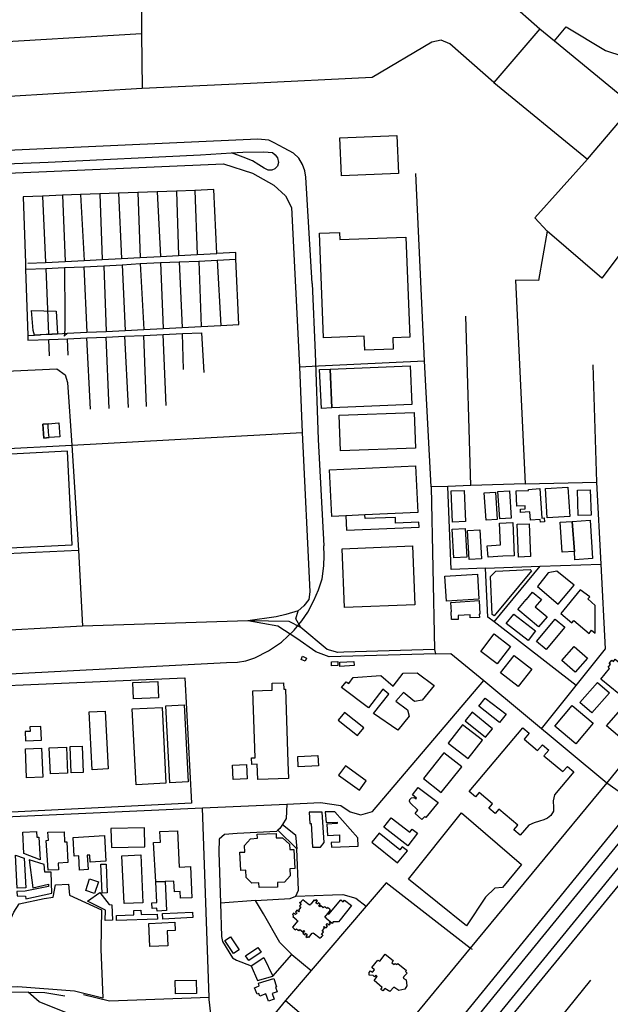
# Model space of a CAD drawing. Header units: millimetres. Extents: x 664923 to 767831, y 3118803 to 3207600.
# Tile 51 of 256: x 702927 to 703702, y 3153083 to 3154375. Entities that reach past the tile are written whole.
import ezdxf

# ---------------------------------------------------------------- set-up
doc = ezdxf.new("R2010")
doc.units = ezdxf.units.MM
for name, color, linetype in [('buildings', 5, 'Continuous'), ('parks', 8, 'Continuous'), ('roads_1', 1, 'Continuous'), ('roads_2', 2, 'Continuous'), ('roads_3', 3, 'Continuous'), ('water', 7, 'Continuous')]:
    doc.layers.add(name, color=color, linetype=linetype)

msp = doc.modelspace()

# ---------------------------------------------------------------- linework, layer by layer
at = {"layer": 'buildings'}
for points in [[(703346.99, 3154220.03), (703421.72, 3154223.06), (703423.76, 3154173.22), (703349.03, 3154170.19), (703346.99, 3154220.03)], [(703320.2, 3154095.05), (703346.69, 3154096.06), (703347.05, 3154086.59), (703433.67, 3154089.91), (703438.71, 3153958.81), (703416.29, 3153957.94), (703416.87, 3153942.79), (703379.76, 3153941.37), (703379.04, 3153959.81), (703325.48, 3153957.76), (703320.2, 3154095.05)], [(702942.35, 3153993.74), (702974.84, 3153992.93), (702976.65, 3153962.98), (702946.49, 3153961.44), (702944.64, 3153967.39), (702942.35, 3153993.74)], [(703334.2, 3153916.6), (703439.15, 3153920.94), (703441.26, 3153870.08), (703336.32, 3153865.76), (703334.2, 3153916.6)], [(703320.47, 3153916.05), (703334.2, 3153916.6), (703336.32, 3153865.76), (703322.75, 3153865.19), (703320.47, 3153916.05)], [(703346.09, 3153856.33), (703444.44, 3153859.76), (703446.08, 3153812.98), (703347.73, 3153809.56), (703346.09, 3153856.33)], [(702958.62, 3153826.29), (702957.4, 3153844.42), (702964.57, 3153844.96), (702978.3, 3153846.02), (702979.7, 3153827.91), (702965.58, 3153826.82), (702958.62, 3153826.29)], [(702957.4, 3153844.42), (702958.62, 3153826.29), (702965.58, 3153826.82), (702964.78, 3153833.83), (702964.62, 3153842.1), (702964.57, 3153844.96)], [(702905.15, 3153681.6), (702995.97, 3153686.26), (702989.63, 3153809), (702898.81, 3153804.35), (702905.15, 3153681.6)], [(703333.58, 3153784.69), (703446.44, 3153789.94), (703449.31, 3153728.71), (703379.93, 3153725.39), (703354.83, 3153724.39), (703336.45, 3153723.45), (703333.58, 3153784.69)], [(703492.94, 3153756.91), (703510.11, 3153757.6), (703511.75, 3153716.72), (703494.58, 3153716.04), (703492.94, 3153756.91)], [(703536.4, 3153754.32), (703550.98, 3153755.25), (703553.3, 3153719.25), (703538.73, 3153718.32), (703536.4, 3153754.32)], [(703569.61, 3153757.09), (703571.87, 3153721.07), (703556.69, 3153720.13), (703554.44, 3153756.15), (703569.61, 3153757.09)], [(703611.99, 3153721.2), (703615.21, 3153721.43), (703615.58, 3153716.38), (703609.99, 3153715.97), (703609.73, 3153719.54), (703596.87, 3153718.73), (703596.19, 3153729.57), (703584.05, 3153728.69), (703583.74, 3153732.84), (703590.09, 3153733.29), (703589.86, 3153737.42), (703579.15, 3153736.99), (703578.34, 3153756.9), (703594.41, 3153757.55), (703594.32, 3153758.9), (703609.53, 3153759.87), (703611.99, 3153721.2)], [(703616.81, 3153759.99), (703646.23, 3153761.75), (703648.54, 3153723.54), (703619.12, 3153721.77), (703616.81, 3153759.99)], [(703658.58, 3153757.77), (703675.34, 3153758.39), (703676.57, 3153725.07), (703659.81, 3153724.44), (703658.58, 3153757.77)], [(703354.83, 3153724.39), (703355.59, 3153705.38), (703450.94, 3153709.17), (703450.66, 3153715.99), (703420.1, 3153714.77), (703419.81, 3153722.14), (703380.12, 3153720.56), (703379.93, 3153725.39), (703354.83, 3153724.39)], [(703540.42, 3153684.93), (703557.51, 3153686.01), (703556.41, 3153714.79), (703573.82, 3153715.46), (703575.49, 3153671.8), (703560.76, 3153671.23), (703560.78, 3153671.14), (703541.39, 3153669.92), (703540.42, 3153684.93)], [(703595.22, 3153713.84), (703596.9, 3153670.65), (703581.38, 3153670.05), (703579.7, 3153713.24), (703595.22, 3153713.84)], [(703635.98, 3153715.86), (703651.9, 3153716.92), (703654.57, 3153677.41), (703638.63, 3153676.35), (703635.98, 3153715.86)], [(703651.9, 3153716.92), (703675.23, 3153718.45), (703678.55, 3153668.03), (703655.24, 3153666.51), (703654.57, 3153677.41), (703651.9, 3153716.92)], [(703494.27, 3153706.79), (703511.33, 3153707.8), (703513.61, 3153670.17), (703496.54, 3153669.15), (703494.27, 3153706.79)], [(703514.29, 3153704.82), (703530.68, 3153705.8), (703532.96, 3153667.92), (703516.57, 3153666.94), (703514.29, 3153704.82)], [(703350.14, 3153680.93), (703442.32, 3153684.7), (703445.49, 3153607.61), (703353.31, 3153603.85), (703350.14, 3153680.93)], [(703484.89, 3153645.13), (703527.35, 3153647.82), (703529.46, 3153614.8), (703486.98, 3153612.11), (703484.89, 3153645.13)], [(703606.09, 3153631.32), (703633.44, 3153608.45), (703654.16, 3153633.08), (703631.77, 3153651.41), (703620.42, 3153649.6), (703606.09, 3153631.32)], [(703599.71, 3153624.04), (703611.29, 3153614.56), (703603.17, 3153604.76), (703618.87, 3153591.63), (703607.71, 3153578.42), (703580.36, 3153601.29), (703591.52, 3153614.5), (703591.69, 3153614.35), (703599.71, 3153624.04)], [(703662.39, 3153626.98), (703636.91, 3153596.03), (703651.07, 3153583.79), (703654.03, 3153586.85), (703674.08, 3153569.62), (703677.25, 3153574.3), (703681.98, 3153570.23), (703682.04, 3153606.51), (703672.13, 3153615.13), (703674.88, 3153617.72), (703662.39, 3153626.98)], [(703502.36, 3153588.34), (703493.59, 3153588), (703493.2, 3153598.13), (703493.25, 3153598.13), (703492.45, 3153610.59), (703529.58, 3153612.94), (703530.72, 3153595.05), (703529.76, 3153594.99), (703530.02, 3153590.94), (703518.13, 3153590.19), (703517.87, 3153594.24), (703502.18, 3153593.25), (703502.36, 3153588.34)], [(703565.34, 3153582.99), (703575.06, 3153595.4), (703603.61, 3153573.27), (703593.89, 3153560.86), (703565.34, 3153582.99)], [(703605.02, 3153559.41), (703629.6, 3153588.73), (703642.3, 3153578.2), (703617.71, 3153548.87), (703605.02, 3153559.41)], [(703531.74, 3153546.17), (703549.28, 3153569.22), (703570.92, 3153552.93), (703553.38, 3153529.87), (703531.74, 3153546.17)], [(703654.16, 3153552.64), (703671.72, 3153537.49), (703655.78, 3153519.19), (703638.21, 3153534.33), (703654.16, 3153552.64)], [(703296.09, 3153535.84), (703297.93, 3153539.92), (703303.22, 3153537.56), (703301.39, 3153533.48), (703296.09, 3153535.84)], [(703336.03, 3153532.52), (703344.27, 3153532.89), (703344.51, 3153527.81), (703336.26, 3153527.43), (703336.03, 3153532.52)], [(703346.81, 3153532.06), (703365.5, 3153533.08), (703365.8, 3153527.66), (703347.11, 3153526.65), (703346.81, 3153532.06)], [(703557.85, 3153518.18), (703575.77, 3153540.94), (703598.76, 3153523.02), (703580.84, 3153500.27), (703557.85, 3153518.18)], [(703689.46, 3153510.11), (703700.89, 3153523.76), (703698.86, 3153525.44), (703701.89, 3153529.07), (703700.06, 3153530.59), (703703.65, 3153534.87), (703705.76, 3153533.11), (703708.29, 3153536.13), (703713.46, 3153531.84), (703719.67, 3153539.26), (703728.25, 3153532.16), (703732.76, 3153537.55), (703741.38, 3153530.42), (703736.9, 3153525.06), (703738.38, 3153523.83), (703731.96, 3153516.16), (703733.26, 3153515.09), (703712.88, 3153490.71), (703689.46, 3153510.11)], [(703075.32, 3153505.62), (703108.17, 3153506.91), (703109.02, 3153485.23), (703076.17, 3153483.94), (703075.32, 3153505.62)], [(703364.54, 3153511.98), (703400.98, 3153514.58), (703417, 3153500.8), (703430.17, 3153517.7), (703448.56, 3153518.34), (703470.54, 3153501.72), (703455.1, 3153482.17), (703444.94, 3153480.68), (703430.28, 3153492.52), (703420.62, 3153480.92), (703435.6, 3153469.73), (703437.72, 3153461.27), (703422.92, 3153443.03), (703391, 3153465.04), (703411.27, 3153490.23), (703403.59, 3153496.64), (703384.63, 3153472.12), (703349, 3153498.97), (703355.11, 3153506.59), (703358.78, 3153504.03), (703364.54, 3153511.98)], [(703685.1, 3153505.67), (703700.79, 3153492.03), (703677.65, 3153465.68), (703661.95, 3153479.32), (703685.1, 3153505.67)], [(703258.11, 3153504.54), (703273.15, 3153505.07), (703273.45, 3153496.6), (703275.54, 3153496.69), (703278.88, 3153401.02), (703279.62, 3153379.75), (703239.45, 3153378.35), (703238.75, 3153398.22), (703231.62, 3153397.97), (703231.31, 3153406.68), (703236.05, 3153406.84), (703232.98, 3153494.69), (703258.42, 3153495.57), (703258.11, 3153504.54)], [(703529.09, 3153474.29), (703537.5, 3153485.08), (703564.96, 3153463.93), (703556.56, 3153453.14), (703529.09, 3153474.29)], [(703018.32, 3153466.9), (703039.06, 3153467.95), (703042.96, 3153392.06), (703022.21, 3153391.01), (703018.32, 3153466.9)], [(703074.79, 3153470.83), (703113.91, 3153472.81), (703118.95, 3153373.48), (703079.83, 3153371.5), (703074.79, 3153470.83)], [(703118.55, 3153474.8), (703142.6, 3153476.04), (703147.85, 3153375.07), (703123.81, 3153373.84), (703118.55, 3153474.8)], [(703651.76, 3153475.2), (703679.39, 3153452.26), (703656.66, 3153425.13), (703629, 3153448.05), (703651.76, 3153475.2)], [(703696.96, 3153448.72), (703718.47, 3153473.57), (703744.63, 3153451.15), (703723.13, 3153426.3), (703696.96, 3153448.72)], [(703353.01, 3153466.29), (703344.83, 3153456.08), (703370.24, 3153435.93), (703378.42, 3153446.14), (703353.01, 3153466.29)], [(703520.62, 3153466.48), (703511.47, 3153455.27), (703538.23, 3153433.67), (703547.38, 3153444.89), (703520.62, 3153466.48)], [(702940.53, 3153447.3), (702940.79, 3153441.47), (702934.29, 3153441.18), (702934.82, 3153428.95), (702955.79, 3153429.87), (702954.99, 3153447.92), (702940.53, 3153447.3)], [(703507.87, 3153449.97), (703489.18, 3153425.94), (703515.45, 3153405.72), (703534.15, 3153429.75), (703507.87, 3153449.97)], [(703614.73, 3153409.42), (703639.65, 3153388.63), (703645.41, 3153395.46), (703653.81, 3153388.45), (703628.35, 3153358.25), (703626.83, 3153350.21), (703627.31, 3153341.71), (703627.4, 3153336.65), (703623.72, 3153331.03), (703619.5, 3153327.69), (703614.45, 3153325.3), (703609.06, 3153323.58), (703601.7, 3153321.49), (703594.9, 3153318.58), (703583.61, 3153305.18), (703575.21, 3153312.19), (703580.59, 3153318.58), (703555.68, 3153339.36), (703550.91, 3153333.7), (703542.51, 3153340.71), (703547.27, 3153346.37), (703529.65, 3153361.08), (703525.1, 3153355.67), (703516.69, 3153362.68), (703586.89, 3153445.95), (703595.29, 3153438.94), (703588.69, 3153431.13), (703606.33, 3153416.42), (703612.7, 3153423.98), (703621.11, 3153416.98), (703614.73, 3153409.42)], [(702934.75, 3153418.47), (702955.8, 3153419.26), (702957.22, 3153381.38), (702936.17, 3153380.6), (702934.75, 3153418.47)], [(702965.93, 3153419.7), (702988.47, 3153420.62), (702989.87, 3153386.76), (702967.33, 3153385.83), (702965.93, 3153419.7)], [(702993.28, 3153421.47), (703009.11, 3153422.06), (703010.43, 3153387.45), (702994.61, 3153386.86), (702993.28, 3153421.47)], [(703291.84, 3153408.56), (703318.23, 3153409.64), (703318.79, 3153396.08), (703292.4, 3153395), (703291.84, 3153408.56)], [(703483.5, 3153413.43), (703456.59, 3153379.43), (703479.97, 3153361.12), (703506.88, 3153395.11), (703483.5, 3153413.43)], [(703206.21, 3153397.19), (703224.37, 3153398.01), (703225.23, 3153379.33), (703207.07, 3153378.49), (703206.21, 3153397.19)], [(703354.35, 3153396.29), (703345.42, 3153384.18), (703372.71, 3153364.22), (703381.66, 3153376.34), (703354.35, 3153396.29)], [(703449.79, 3153367.99), (703475.87, 3153348.01), (703459.93, 3153328.48), (703458.26, 3153329.94), (703454.52, 3153325.79), (703445.79, 3153333.81), (703449.45, 3153337.97), (703439.13, 3153347.67), (703438.47, 3153349.66), (703438.97, 3153352.13), (703440.91, 3153354.36), (703443.31, 3153354.66), (703445.35, 3153354.06), (703447.08, 3153353), (703447.61, 3153353.73), (703442.5, 3153358.35), (703449.79, 3153367.99)], [(703306.91, 3153335.22), (703307.64, 3153320.62), (703309.37, 3153320.63), (703310.93, 3153289.41), (703321.56, 3153289.5), (703326.39, 3153295.43), (703323.84, 3153335.53), (703306.91, 3153335.22)], [(703327.74, 3153335.72), (703328.88, 3153321.83), (703343.47, 3153322.35), (703343.58, 3153320.5), (703329.99, 3153319.73), (703330.78, 3153304.95), (703346.36, 3153305.59), (703346.76, 3153296.19), (703335.82, 3153295.53), (703335.99, 3153289.3), (703371.02, 3153290.98), (703370.59, 3153301.87), (703340.22, 3153335.73), (703327.74, 3153335.72)], [(703404.71, 3153315.53), (703414.44, 3153328.05), (703438.71, 3153309.36), (703441.79, 3153313.31), (703448.85, 3153307.88), (703436.04, 3153291.42), (703404.71, 3153315.53)], [(703506.64, 3153334.76), (703585.48, 3153266.86), (703560.28, 3153236.59), (703550.11, 3153235.76), (703538.16, 3153224.11), (703513.12, 3153186.23), (703437.07, 3153247.6), (703506.64, 3153334.76)], [(703090.56, 3153314.95), (703046.66, 3153313.81), (703047.31, 3153288.85), (703091.21, 3153289.99), (703090.56, 3153314.95)], [(702931.08, 3153309.06), (702949.02, 3153310), (702949.35, 3153302.66), (702952.11, 3153302.71), (702953.88, 3153272.88), (702932.4, 3153281.13), (702931.08, 3153309.06)], [(702964.03, 3153309.21), (702985.58, 3153309.79), (702986.01, 3153296.56), (702988.76, 3153296.61), (702990.29, 3153269.31), (702977.42, 3153268.46), (702977.99, 3153259.85), (702964.27, 3153259.2), (702961.68, 3153298.24), (702965.07, 3153298.51), (702964.03, 3153309.21)], [(703040.08, 3153271.08), (703019.48, 3153269.87), (703018.94, 3153279.04), (703015.6, 3153278.85), (703016.71, 3153260.15), (703005.73, 3153259.5), (703004.62, 3153278.21), (702998.59, 3153277.86), (702997.15, 3153302.34), (703038.21, 3153304.73), (703040.08, 3153271.08)], [(703110.98, 3153309.97), (703133.98, 3153311.15), (703136.46, 3153263.28), (703150.9, 3153264.02), (703153.02, 3153223.2), (703137.98, 3153222.42), (703137.54, 3153231.13), (703130.18, 3153230.74), (703129.44, 3153245.09), (703117.76, 3153244.43), (703105.49, 3153243.85), (703102.8, 3153295.8), (703111.7, 3153296.26), (703110.98, 3153309.97)], [(703216.03, 3153282.78), (703222.35, 3153283.08), (703221.91, 3153291.89), (703230.01, 3153300.59), (703238.82, 3153301.2), (703238.67, 3153306.74), (703263.29, 3153307.4), (703263.44, 3153301.86), (703271.93, 3153301.77), (703281.14, 3153293.62), (703281.41, 3153286.29), (703286.65, 3153286.56), (703288.01, 3153261.39), (703281.45, 3153261.04), (703281.97, 3153251.9), (703274.33, 3153243.68), (703265.23, 3153243.03), (703265.38, 3153237.16), (703240.99, 3153236.52), (703240.83, 3153242.55), (703231.6, 3153242.36), (703224.04, 3153249.63), (703223.55, 3153259.29), (703217.14, 3153258.99), (703216.03, 3153282.78)], [(703398.58, 3153307.73), (703389.05, 3153296.07), (703422.63, 3153268.94), (703435.54, 3153284.75), (703428.88, 3153290.12), (703425.51, 3153285.98), (703398.58, 3153307.73)], [(702921.66, 3153278.82), (702932.73, 3153275.26), (702935.05, 3153236.06), (702923.88, 3153235.71), (702921.66, 3153278.82)], [(702939.5, 3153273.08), (702944.41, 3153236.23), (702964.7, 3153240.82), (702964.92, 3153237.72), (702934.47, 3153231.64), (702923.47, 3153231.29), (702923.57, 3153225.57), (702934.75, 3153225.27), (702935.3, 3153221.52), (702969.02, 3153228.97), (702968.54, 3153256.75), (702959.84, 3153256.6), (702959, 3153266.89), (702939.5, 3153273.08)], [(703061.11, 3153278.22), (703085.89, 3153279.37), (703088.8, 3153216.54), (703064.02, 3153215.4), (703061.11, 3153278.22)], [(703033.67, 3153267.14), (703040.31, 3153267.39), (703041.77, 3153229.59), (703035.13, 3153229.35), (703033.67, 3153267.14)], [(703018.71, 3153247.97), (703030.34, 3153244.23), (703025.33, 3153228.84), (703013.7, 3153232.59), (703018.71, 3153247.97)], [(703107.12, 3153209.54), (703101.04, 3153209.17), (703100.58, 3153216.51), (703106.76, 3153216.89), (703105.49, 3153243.85), (703117.76, 3153244.43), (703119.55, 3153206.22), (703107.3, 3153205.64), (703107.12, 3153209.54)], [(703016.09, 3153218.84), (703032.33, 3153230.23), (703044.27, 3153214.25), (703047.72, 3153213.99), (703048.73, 3153193.57), (703039.37, 3153193.41), (703039.46, 3153206.98), (703016.09, 3153218.84)], [(703327.35, 3153197.75), (703331.39, 3153202.66), (703334.88, 3153206.9), (703333.55, 3153207.99), (703333.69, 3153208.17), (703332.67, 3153208.99), (703331.03, 3153210.33), (703331.55, 3153210.97), (703330.85, 3153210.1), (703329.79, 3153208.83), (703327.63, 3153210.6), (703326.61, 3153211.43), (703325.22, 3153209.73), (703321.42, 3153212.83), (703320.22, 3153211.38), (703319.24, 3153212.19), (703321.38, 3153214.8), (703318.95, 3153216.78), (703318.07, 3153215.7), (703318.32, 3153215.5), (703317.78, 3153214.84), (703315.69, 3153216.54), (703317.75, 3153219.03), (703315.78, 3153220.64), (703314.7, 3153219.31), (703313.43, 3153220.33), (703309, 3153214.94), (703308.57, 3153215.28), (703307.02, 3153213.41), (703298.26, 3153220.25), (703297.2, 3153218.9), (703297.03, 3153219.04), (703296.21, 3153218.01), (703294.9, 3153216.34), (703294.26, 3153216.85), (703295.13, 3153216.17), (703296.43, 3153215.15), (703294.7, 3153212.96), (703293.89, 3153211.94), (703295.62, 3153210.58), (703292.58, 3153206.74), (703294.06, 3153205.58), (703293.27, 3153204.58), (703290.6, 3153206.67), (703288.65, 3153204.21), (703289.75, 3153203.35), (703289.95, 3153203.61), (703290.63, 3153203.08), (703288.96, 3153200.96), (703286.41, 3153202.96), (703284.85, 3153200.97), (703286.19, 3153199.92), (703285.19, 3153198.65), (703290.7, 3153194.34), (703290.36, 3153193.91), (703291.75, 3153192.83), (703284.94, 3153184.39), (703286.28, 3153183.33), (703286.14, 3153183.15), (703287.18, 3153182.32), (703289.01, 3153181.23), (703290.04, 3153182.52), (703292.23, 3153180.77), (703293.24, 3153179.95), (703294.62, 3153181.66), (703298.46, 3153178.59), (703299.64, 3153180.05), (703300.63, 3153179.26), (703298.51, 3153176.63), (703300.96, 3153174.67), (703301.84, 3153175.75), (703301.58, 3153175.95), (703302.11, 3153176.62), (703304.22, 3153174.94), (703302.19, 3153172.43), (703304.17, 3153170.84), (703305.25, 3153172.17), (703306.51, 3153171.16), (703310.9, 3153176.6), (703311.33, 3153176.25), (703312.07, 3153177.16), (703321.22, 3153169.94), (703322.29, 3153171.29), (703322.46, 3153171.15), (703323.29, 3153172.18), (703324.61, 3153173.83), (703325.25, 3153173.32), (703324.38, 3153174.01), (703323.08, 3153175.03), (703324.83, 3153177.22), (703325.64, 3153178.23), (703323.91, 3153179.6), (703326.97, 3153183.43), (703325.5, 3153184.59), (703326.29, 3153185.59), (703328.95, 3153183.49), (703330.91, 3153185.94), (703329.81, 3153186.81), (703329.61, 3153186.55), (703328.93, 3153187.08), (703330.61, 3153189.18), (703333.15, 3153187.17), (703334.74, 3153189.15), (703333.4, 3153190.22), (703334.4, 3153191.47), (703328.91, 3153195.81), (703329.26, 3153196.24), (703327.35, 3153197.75)], [(703331.39, 3153202.66), (703332.47, 3153201.72), (703348.27, 3153220.46), (703351.45, 3153218), (703352.89, 3153219.84), (703362.08, 3153212.89), (703347.24, 3153194.09), (703345.2, 3153191.36), (703338.4, 3153191.59), (703336.95, 3153189.49), (703334.4, 3153191.47), (703328.91, 3153195.81), (703329.26, 3153196.24), (703327.35, 3153197.75), (703331.39, 3153202.66)], [(703076.92, 3153200.79), (703076.62, 3153206.47), (703086.14, 3153206.96), (703086.45, 3153201.1), (703107.59, 3153201.79), (703107.81, 3153195.09), (703054.11, 3153193.35), (703053.89, 3153200.04), (703076.92, 3153200.79)], [(703114.59, 3153202.4), (703153.81, 3153204.38), (703154.18, 3153197.25), (703114.94, 3153195.26), (703114.59, 3153202.4)], [(703096.4, 3153189.44), (703130.49, 3153191.09), (703131.01, 3153180.33), (703120.51, 3153179.82), (703121.46, 3153160.2), (703097.87, 3153159.06), (703096.4, 3153189.44)], [(703196.28, 3153167.07), (703203.49, 3153171.81), (703214.85, 3153154.68), (703207.63, 3153149.95), (703196.28, 3153167.07)], [(703223.46, 3153147.1), (703239.54, 3153157.79), (703243.72, 3153151.56), (703227.64, 3153140.87), (703223.46, 3153147.1)], [(703388.96, 3153131.6), (703396.61, 3153141.19), (703399.38, 3153139.99), (703406.41, 3153148.93), (703416.9, 3153140.92), (703415.05, 3153137.94), (703418.05, 3153135.48), (703419.61, 3153136.97), (703421.54, 3153135.43), (703422.89, 3153136.71), (703434.36, 3153127.67), (703433.11, 3153126.27), (703435.46, 3153124.32), (703430.89, 3153120.03), (703430.19, 3153117.82), (703433.82, 3153115.46), (703434.81, 3153107.39), (703432.03, 3153103.03), (703424.55, 3153101.53), (703417.61, 3153106.04), (703412.54, 3153100.17), (703405.92, 3153104.15), (703403.55, 3153100.85), (703400.76, 3153102.8), (703402.62, 3153105.26), (703391.9, 3153114.53), (703396.03, 3153119.64), (703393.99, 3153121.5), (703392.34, 3153119.58), (703390.62, 3153121.02), (703385.65, 3153121.46), (703385.48, 3153125.14), (703387.34, 3153127.37), (703389.91, 3153125.52), (703392.5, 3153128.73), (703388.96, 3153131.6)], [(703131.1, 3153114.64), (703158.51, 3153115.11), (703158.81, 3153097.55), (703131.4, 3153097.07), (703131.1, 3153114.64)], [(703241.16, 3153107.52), (703240.12, 3153110.86), (703260.23, 3153116.99), (703263.93, 3153106.25), (703262.58, 3153105.79), (703264.57, 3153099.77), (703258.32, 3153097.6), (703260.79, 3153089.99), (703253.42, 3153087.28), (703249.78, 3153097.09), (703242.17, 3153093.96), (703240.69, 3153097.49), (703238.58, 3153096.55), (703234.91, 3153104.74), (703237.23, 3153105.78), (703237.19, 3153105.88), (703241.16, 3153107.52)]]:
    msp.add_lwpolyline(points, close=True, dxfattribs=at)
at = {"layer": 'parks'}
msp.add_lwpolyline([(703544.56, 3153644.5), (703551.78, 3153651.44), (703596.76, 3153653.91), (703598.36, 3153651.9), (703549.54, 3153593.1), (703546.99, 3153594.6), (703544.56, 3153644.5)], close=True, dxfattribs=at)
at = {"layer": 'roads_1'}
for points in [[(703011.82, 3152432.57), (703046.68, 3152477.44), (704110.55, 3153781.73)], [(704107.34, 3153743.77), (703936.07, 3153536.62), (703145.85, 3152569.33), (703060.81, 3152465.24), (703025.85, 3152425.4)]]:
    msp.add_lwpolyline(points, dxfattribs=at)
at = {"layer": 'roads_2'}
msp.add_lwpolyline([(702464.02, 3154762.38), (702470.65, 3154756.31), (702647.38, 3154622.67), (702825.3, 3154492.8), (702855.88, 3154474.09), (703086.36, 3154415.36), (703235.26, 3154407.9), (703510.33, 3154447.27), (703519.35, 3154441.58), (703528.13, 3154435.29), (703609.23, 3154363.11), (703628.51, 3154347.29), (703731.94, 3154262.47), (703812.36, 3154196.52), (703863.83, 3154154.45), (703918.76, 3154109.26), (703955.39, 3154080.63), (704066.45, 3153985.98), (704145.33, 3153918.72), (704182.65, 3153887.54)], dxfattribs=at)
at = {"layer": 'roads_3'}
for points in [[(702456.11, 3151825.25), (702480.96, 3151847.66), (702515.47, 3151882.21), (702556.75, 3151929.98), (702675.89, 3152048.88), (702760.39, 3152130.97), (702766.04, 3152138.56), (702786.11, 3152165.57), (702789.66, 3152170.34), (702955.21, 3152379.92), (703317.27, 3152833.05), (703735.51, 3153346.59), (703781.51, 3153403.59), (704175.61, 3153878.24), (704182.65, 3153887.54), (704432.74, 3154192.97), (704467.52, 3154238.78), (704517.63, 3154303.23), (704571.51, 3154374.54), (704667.5, 3154499.62)], [(703086.36, 3154415.36), (703086.99, 3154356.84), (703087.77, 3154284.94), (702913.12, 3154274.4), (702866.53, 3154343.83), (702759.93, 3154342.01)], [(703609.23, 3154363.11), (703549.09, 3154292.67), (703491.05, 3154343.5), (703480.04, 3154348.33), (703467.49, 3154345.61), (703389.28, 3154299.09), (703229.71, 3154291.32)], [(703628.51, 3154347.29), (703643.66, 3154365.64), (703695.46, 3154334.76), (703739.41, 3154320.48), (703879.85, 3154298.7), (703941.4, 3154248.17), (703996.1, 3154205.1), (704088.22, 3154124.1), (704140.37, 3154078.24), (704152.6, 3154050.86), (704193.62, 3154012.28), (704220.08, 3154009.45)], [(702866.53, 3154343.83), (703086.99, 3154356.84)], [(703229.71, 3154291.32), (703087.77, 3154284.94)], [(703549.09, 3154292.67), (703671.88, 3154191.95)], [(703618.88, 3154097.63), (703602.86, 3154114.96), (703671.88, 3154191.95), (703731.94, 3154262.47)], [(703310.61, 3154028.98), (703302.42, 3154168.39), (703301.04, 3154177), (703297.93, 3154185.02), (703293.15, 3154193.49), (703286.11, 3154199.97), (703274.11, 3154206.46), (703260.66, 3154213.65), (703253.79, 3154217.12), (703239.33, 3154218.25), (702630.41, 3154190.94), (702555.44, 3154189.16), (702499.56, 3154187.26), (702451.79, 3154186.88), (702423.71, 3154187.7), (702134.99, 3154175.41), (702085.25, 3154166.2), (702067.58, 3154154.92), (702047.98, 3154133.15), (701968.63, 3154032.7)], [(702441.95, 3154166.84), (702560.34, 3154171.23), (702776.09, 3154180.7), (702964.55, 3154188.4), (703164.28, 3154197.86), (703204.9, 3154200.29), (703219.65, 3154201.16), (703247.48, 3154201.91), (703258.53, 3154201.06), (703262.25, 3154197.99), (703265.21, 3154193.86), (703266.37, 3154187.87), (703265.15, 3154182.88), (703261.79, 3154179.42), (703257.88, 3154177.79), (703252.89, 3154177.7), (703247.6, 3154180.22), (703240.95, 3154184.55), (703232.45, 3154190.16), (703220.28, 3154194.91), (703204.9, 3154200.29)], [(702445.77, 3153759.28), (702441.21, 3153888.76), (702435.5, 3154053.05), (702434.06, 3154097.69), (702432.48, 3154146.12), (702436.42, 3154152.31), (702447.29, 3154153.98), (702677.55, 3154163.8), (702706.52, 3154165.03), (702901.39, 3154173.41), (703194.44, 3154185.83), (703232.47, 3154173.95), (703260.58, 3154158.23), (703275.8, 3154143.96), (703283.68, 3154128.84), (703293.92, 3153919.79), (703297.71, 3153833.5), (703307.64, 3153624.38), (703306.24, 3153614.44), (703299.55, 3153605.95), (703292.31, 3153599.56), (703276.11, 3153594.57), (703263.55, 3153591.74), (703226.5, 3153586.53)], [(703590.16, 3153765.99), (703518.76, 3153763.79), (703488.52, 3153762.86), (703466.66, 3153762.18), (703457.92, 3153927.6), (703446.58, 3154173.49)], [(704463.21, 3154159.3), (704432.6, 3154119.32), (704415.09, 3154094.34), (704329.37, 3153982.22), (704220.66, 3153854.3), (704160.62, 3153782.22), (703944.52, 3153523.05), (703803.52, 3153350.51), (703354.53, 3152802.9), (703140.78, 3152541.81), (703095.48, 3152486.78), (702982.38, 3152346.28), (702766.59, 3152086.61)], [(702937.72, 3153960.99), (702946.49, 3153961.44), (702950.52, 3153961.64), (702953.99, 3153961.82), (702955.3, 3153961.89), (702965.06, 3153962.39), (702969.53, 3153962.61), (702974.36, 3153962.86), (702976.65, 3153962.98), (702989.99, 3153963.66), (703015.2, 3153964.96), (703040.41, 3153966.25), (703065.59, 3153967.54), (703089.74, 3153968.78), (703115.47, 3153970.1), (703140.13, 3153971.37), (703165.31, 3153972.66), (703191.02, 3153973.98), (703214.63, 3153975.18), (703210.77, 3154060.82), (703210.36, 3154069.7), (703185.7, 3154068.24), (703181.65, 3154152.17), (703156.95, 3154151.24), (703132.8, 3154150.33), (703107.33, 3154149.37), (703082.13, 3154148.42), (703056.67, 3154147.46), (703032, 3154146.54), (703006.8, 3154145.59), (702983.17, 3154144.7), (702956.93, 3154143.71), (702931.72, 3154142.76), (702934.6, 3154055.53), (702934.85, 3154047.96), (702937.72, 3153960.99), (702937.93, 3153954.47)], [(702956.93, 3154143.71), (702961.08, 3154056.77)], [(702983.17, 3154144.7), (702986.8, 3154058.08)], [(703006.8, 3154145.59), (703011.45, 3154059.34)], [(703032, 3154146.54), (703035.32, 3154060.56)], [(703056.67, 3154147.46), (703060.51, 3154061.85)], [(703082.13, 3154148.42), (703085.18, 3154063.11)], [(703107.33, 3154149.37), (703111.69, 3154064.46)], [(703132.8, 3154150.33), (703135.31, 3154065.67)], [(703156.95, 3154151.24), (703159.98, 3154066.93)], [(703723.85, 3154079.99), (703690.55, 3154036.16), (703618.88, 3154097.63), (703607.39, 3154033.05), (703577.28, 3154033.22), (703590.16, 3153765.99), (703684.27, 3153768.46), (703679.08, 3153922.23)], [(703226.5, 3153586.53), (703009.51, 3153579.25), (702914.02, 3153574.27), (702788.89, 3153567.99), (702733.47, 3153565.44), (702633.86, 3153559.84), (702549.35, 3153555.39), (702140.99, 3153533.93), (702132.29, 3153535.91), (702127.28, 3153540.24), (702126.01, 3153548.61), (702120.14, 3153666.88), (702116.23, 3153738.1), (702108.62, 3153924.84), (702102.27, 3154080.47)], [(702937.96, 3154055.6), (702961.08, 3154056.77), (702986.8, 3154058.08), (703011.45, 3154059.34), (703035.32, 3154060.56), (703060.51, 3154061.85), (703085.18, 3154063.11), (703111.69, 3154064.46), (703135.31, 3154065.67), (703159.98, 3154066.93), (703185.7, 3154068.24)], [(702934.85, 3154047.96), (702961.2, 3154048.86), (702985.86, 3154050.05), (703011.27, 3154051.01), (703037.39, 3154052.28), (703061.44, 3154053.66), (703085.3, 3154055.06), (703111.67, 3154056.36), (703136.38, 3154057.28), (703161.91, 3154058.46), (703186.09, 3154059.62), (703210.77, 3154060.82)], [(702961.2, 3154048.86), (702965.06, 3153962.39)], [(702985.86, 3154050.05), (702986.15, 3153986.35), (702986.46, 3153968.14), (702985.41, 3153959.79), (702989.99, 3153963.66)], [(703011.27, 3154051.01), (703015.2, 3153964.96)], [(703037.39, 3154052.28), (703040.41, 3153966.25)], [(703061.44, 3154053.66), (703065.59, 3153967.54)], [(703085.3, 3154055.06), (703089.74, 3153968.78)], [(703111.67, 3154056.36), (703115.47, 3153970.1)], [(703136.38, 3154057.28), (703140.13, 3153971.37)], [(703161.91, 3154058.46), (703165.31, 3153972.66)], [(703186.09, 3154059.62), (703191.02, 3153973.98)], [(703310.61, 3154028.98), (703314.77, 3153938.16), (703318.73, 3153824.44)], [(703518.76, 3153763.79), (703512.37, 3153986.24)], [(702937.93, 3153954.47), (702965.17, 3153955.36), (702989.77, 3153956.49), (703015.3, 3153957.63), (703040.5, 3153958.76), (703065.18, 3153959.87), (703089.84, 3153960.99), (703115.31, 3153962.14), (703140.78, 3153963.29), (703165.7, 3153964.41), (703168.7, 3153912.46)], [(703044.49, 3153865.21), (703040.5, 3153958.76)], [(703069.68, 3153866.41), (703065.18, 3153959.87)], [(703093.57, 3153867.56), (703089.84, 3153960.99)], [(703119.28, 3153868.78), (703115.31, 3153962.14)], [(703142.1, 3153916.19), (703140.78, 3153963.29)], [(702966.07, 3153934.16), (702965.17, 3153955.36)], [(702990.55, 3153934.93), (702989.77, 3153956.49)], [(703020.08, 3153864.06), (703015.3, 3153957.63)], [(703293.92, 3153919.79), (703319, 3153920.94)], [(703319, 3153920.94), (703457.92, 3153927.6)], [(702701.13, 3153903.06), (702918.87, 3153914.29), (702975.62, 3153917.2), (702986.58, 3153909.22), (702989.96, 3153898.93), (702995.52, 3153816.79)], [(702995.52, 3153816.79), (703297.71, 3153833.5)], [(702706.19, 3153801.98), (702895.12, 3153811.46), (702995.52, 3153816.79)], [(702995.52, 3153816.79), (703004.13, 3153679.15), (703009.51, 3153579.25)], [(703318.73, 3153824.44), (703326.02, 3153684.83)], [(703611.31, 3153444.8), (703656.95, 3153501.5), (703695.62, 3153549.57), (703689.86, 3153660.67), (703684.27, 3153768.46)], [(703466.66, 3153762.18), (703471.04, 3153549.02), (703472.56, 3153543.3)], [(703537.9, 3153655.54), (703492.91, 3153653.93), (703488.52, 3153762.86)], [(703988.42, 3153728.26), (703810.56, 3153513.16), (703780.54, 3153476.52), (703770.8, 3153464.63), (703697.13, 3153373.73), (703517.92, 3153157.21), (703384.49, 3152995.29), (703321.19, 3152922.51), (703244.08, 3152826.84), (703077.42, 3152621.26), (702840, 3152334.54), (702822.14, 3152312.86), (702632.62, 3152082.89)], [(702914.02, 3153574.27), (702910.16, 3153674.99), (703004.13, 3153679.15)], [(703198.38, 3153531.6), (703212.56, 3153532.35), (703223.55, 3153534.11), (703235.57, 3153537.98), (703253.28, 3153547.16), (703270.42, 3153558.43), (703286.96, 3153574.4), (703297.25, 3153586.6), (703304.94, 3153597.71), (703313.08, 3153613), (703319.14, 3153627.22), (703323.62, 3153641.41), (703325.95, 3153658.7), (703326.24, 3153672.29), (703326.02, 3153684.83)], [(703656.95, 3153501.5), (703549.27, 3153585.18), (703541.18, 3153591.45), (703537.9, 3153655.54), (703609.55, 3153657.96), (703689.86, 3153660.67)], [(701682.07, 3153650.85), (701673.25, 3153636.7), (701671.81, 3153623.57), (701675.37, 3153606.86), (701679.04, 3153589.73), (701685.92, 3153574.64), (701695.54, 3153559.15), (701705.24, 3153550.41), (701729.76, 3153530.44), (701793.6, 3153479.7), (701809.27, 3153470.23), (701822.81, 3153465.14), (701843.9, 3153460.8), (703198.38, 3153531.6)], [(703549.27, 3153585.18), (703609.55, 3153657.96)], [(703143.58, 3153511.66), (703152.21, 3153347.23), (701787.26, 3153279.22), (701753.33, 3153286.67), (701721.89, 3153306.19), (701693.02, 3153330.28), (701514.66, 3153479.08), (701658, 3153646.48), (701664.63, 3153638.38), (701665.91, 3153608.74), (701675.85, 3153577.2), (701700.45, 3153554.94), (701719, 3153538.77), (701745.75, 3153516.46), (701776.04, 3153492.13), (701807.53, 3153467.55), (701829.25, 3153455.88), (701854.38, 3153451.45), (701919.37, 3153454.49), (701966.9, 3153456.84), (702159.72, 3153466.04), (702526.66, 3153484.65), (702698.81, 3153492.63), (703143.58, 3153511.66)], [(703295.84, 3153577.66), (703289.34, 3153589.06), (703292.31, 3153599.56)], [(703472.56, 3153543.3), (703333.09, 3153539.43), (703315.34, 3153545.65), (703290.58, 3153563.36), (703265.6, 3153579.33), (703226.5, 3153586.53)], [(703471.04, 3153549.02), (703352.37, 3153545.31), (703344.22, 3153545.05), (703330.49, 3153549), (703295.84, 3153577.66), (703280.46, 3153585.77), (703226.5, 3153586.53)], [(703472.56, 3153543.3), (703492.44, 3153543.56), (703535.74, 3153508.11), (703697.13, 3153373.73), (703735.51, 3153346.59)], [(701514.66, 3153479.08), (701547.02, 3153452.08), (701693.02, 3153330.28), (701721.89, 3153306.19), (701753.33, 3153286.67), (701787.26, 3153279.22), (701968.83, 3153287.12), (702092.29, 3153293.2), (702214.33, 3153299.3), (702259.42, 3153300.46), (702313.35, 3153302.87), (702662.15, 3153318.37), (702760.27, 3153322.77), (702784.84, 3153323.87), (702918.24, 3153329.81), (703166.99, 3153341.02), (703277.64, 3153346), (703321.68, 3153347.98), (703348.21, 3153344.04), (703360.67, 3153335.8), (703374.38, 3153331.72), (703389.67, 3153336.47), (703535.74, 3153508.11)], [(703321.19, 3152922.51), (703257.72, 3152971.03), (703218.22, 3153004.65), (703212.29, 3153010.8), (703193.28, 3153030.57), (703180.46, 3153048.28), (703175.56, 3153089.81), (703175.47, 3153092.43), (703166.99, 3153341.02)], [(703277.64, 3153346), (703276.58, 3153326.93), (703271.75, 3153319.15), (703268.44, 3153313.85), (703265.84, 3153311.7), (703263.8, 3153310.01), (703212.26, 3153307.65), (703195.85, 3153306.22), (703188.73, 3153299.89), (703188.37, 3153283.04), (703190.3, 3153216.03), (703191.56, 3153172.13), (703193.07, 3153165.68), (703206.21, 3153144.18), (703211.38, 3153141.27), (703230.8, 3153133.98), (703247.34, 3153144.66), (703258.92, 3153120.13), (703283.99, 3153148.77), (703309.58, 3153127.86)], [(703271.75, 3153319.15), (703288.94, 3153305.81), (703290.41, 3153287.35)], [(703236.52, 3153219.37), (703282.02, 3153222.24), (703289.4, 3153225.14), (703292.75, 3153233.29), (703290.41, 3153287.35), (703265.84, 3153311.7)], [(703520.89, 3153155.17), (703517.92, 3153157.21), (703407.57, 3153242.68), (703381.46, 3153212.08), (703309.58, 3153127.86), (703275.74, 3153088.21), (703384.49, 3152995.29)], [(703289.4, 3153225.14), (703337.41, 3153226.87), (703351.12, 3153227.34), (703368.16, 3153222.54), (703381.46, 3153212.08)], [(703283.99, 3153148.77), (703268.14, 3153164.44), (703246.81, 3153202.21), (703236.52, 3153219.37), (703190.3, 3153216.03)], [(703230.8, 3153133.98), (703239.19, 3153114.37), (703258.92, 3153120.13)], [(703675.58, 3153114.89), (703487.27, 3152881.38), (703287.61, 3152641.89)], [(702885.77, 3153095.28), (702889.03, 3153100.06), (702938.36, 3153099.26), (702960.17, 3153098.9), (702986.36, 3153094.46)], [(703097.66, 3153028.57), (702952.63, 3153086.71), (702938.36, 3153099.26)], [(703175.47, 3153092.43), (703044.8, 3153087.27), (703010.78, 3153095.83)], [(703275.74, 3153088.21), (703212.29, 3153010.8)]]:
    msp.add_lwpolyline(points, dxfattribs=at)
at = {"layer": 'water'}
msp.add_lwpolyline([(702926.22, 3153215.1), (702959.13, 3153221.95), (702971.01, 3153224), (702974.05, 3153239.98), (702991.24, 3153241.04), (702992.33, 3153226.66), (703034.43, 3153207.48), (703033.71, 3153155.85), (703036.18, 3153091.47), (702998.92, 3153100.56), (702924.45, 3153106.3), (702893.24, 3153105.69), (702878.36, 3153134.79), (702898.42, 3153160.19), (702908.79, 3153180.77), (702919.52, 3153204.24), (702926.22, 3153215.1)], close=True, dxfattribs=at)

doc.saveas('drawing.dxf')
